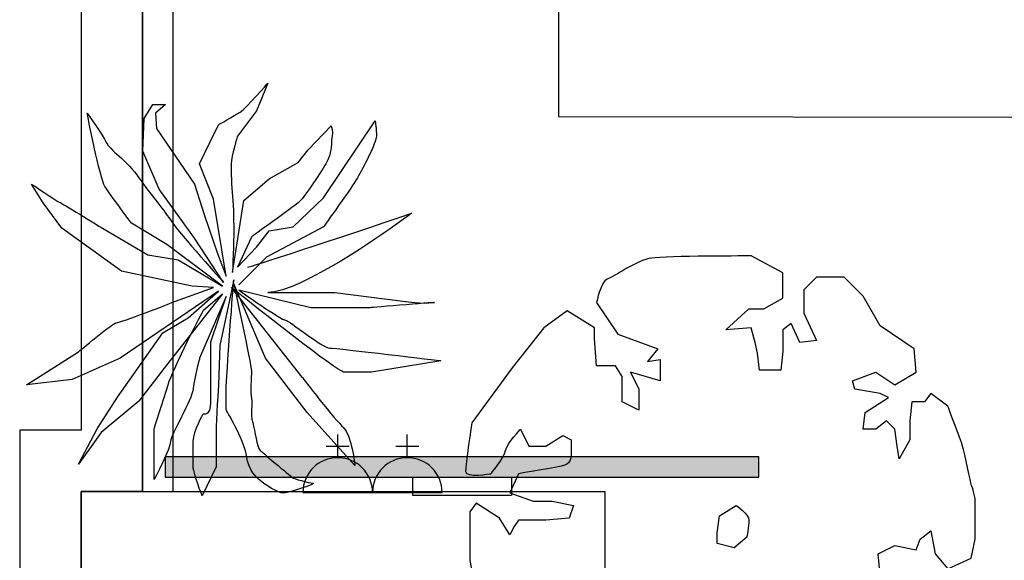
# Model space of a CAD drawing. Header units: millimetres. Extents: x -11575 to 52845, y -36266 to 23021.
# Tile 100 of 184: x 30000 to 32445, y 1584 to 2928. Entities that reach past the tile are written whole.
import ezdxf

# ---------------------------------------------------------------- set-up
doc = ezdxf.new("R2010")
doc.units = ezdxf.units.MM
doc.header["$MEASUREMENT"] = 0
doc.layers.add('GREY SCALE', color=9, linetype='Continuous', true_color=0x808080)
doc.layers.add('GREYSCALE', color=9, linetype='Continuous', lineweight=0, true_color=0x808080)

# ---------------------------------------------------------------- blocks, each defined once
blk = doc.blocks.new('FLOOR PLAN')
at = {"layer": 'GREYSCALE', "lineweight": -2, "ltscale": 0.25}
h = blk.add_hatch(color=0, dxfattribs=at)
h.dxf.hatch_style = 1
h.paths.add_polyline_path([(1836.2, 1841.3), (361, 1841.3), (361, 1790.4), (1836.2, 1790.4)])
at = {"layer": 'GREYSCALE', "color": 0, "lineweight": -2, "ltscale": 0.25}
for p, q in [((305, 8227.7), (304.8, 1755)), ((304.8, 1755), (304.8, 4141)), ((304.8, 4141), (304.8, 1755)), ((381, 1755), (381, 4141)), ((1338.3, 2991.8), (1338.3, 2687)), ((1338.3, 2687), (4221.9, 2683.5)), ((1836.2, 1841.3), (361, 1841.3)), ((361, 1841.3), (361, 1790.4)), ((1836.2, 1790.4), (1836.2, 1841.3)), ((361, 1790.4), (1836.2, 1790.4)), ((976.1, 1790.4), (1221.2, 1790.4)), ((976.1, 1745.1), (976.1, 1790.4)), ((1221.2, 1790.4), (1221.2, 1745.1)), ((152.4, 152.4), (152.4, 1755)), ((152.4, 1755), (1453.1, 1755)), ((152.4, 152.4), (152.4, 1755)), ((152.4, 1755), (1453.1, 1755)), ((152.4, 152.4), (152.4, 1755)), ((152.4, 1755), (1453.1, 1755)), ((304.8, 1755), (152.4, 1755)), ((152.4, 1755), (152.4, 152.4)), ((304.8, 1755), (381, 1755)), ((1221.2, 1745.1), (976.1, 1745.1)), ((1453.1, 1755), (1453.1, 152.4)), ((1453.1, 1755), (1453.1, 152.4)), ((1453.1, 1755), (1453.1, 152.4))]:
    blk.add_line(p, q, dxfattribs=at)
at = {"layer": 'GREYSCALE', "color": 0, "lineweight": -2, "ltscale": 0.2}
for p, q in [((152.6, 8091.7), (152.4, 1907.4)), ((152.4, 1907.4), (0, 1907.4)), ((0, 1907.4), (0, 0))]:
    blk.add_line(p, q, dxfattribs=at)
at = {"layer": 'GREYSCALE', "color": 0, "lineweight": -2}
for p, q in [((789.9, 1839), (789.9, 1896.6)), ((962.7, 1839), (962.7, 1896.6)), ((761.1, 1867.8), (818.7, 1867.8)), ((933.9, 1867.8), (991.5, 1867.8)), ((703.5, 1752.6), (876.3, 1752.6)), ((876.3, 1752.6), (1049.1, 1752.6))]:
    blk.add_line(p, q, dxfattribs=at)
for centre in [(789.9, 1752.6), (962.7, 1752.6)]:
    blk.add_arc(centre, 86.4, 0, 180, dxfattribs=at)
for points in [[(547.3, 2698.1), (563, 2707.4), (616.4, 2770.2), (616.4, 2770.2)], [(616.4, 2770.2), (616.4, 2770.2), (588.1, 2701.2), (588.1, 2701.2)], [(308.8, 2682.3), (308.8, 2682.3), (330.8, 2716.9), (330.8, 2716.9)], [(330.8, 2716.9), (330.8, 2716.9), (362.1, 2716.9), (362.1, 2716.9)], [(362.1, 2716.9), (362.1, 2716.9), (337, 2694.9), (337, 2694.9)], [(211.6, 2512.9), (199.1, 2531.7), (167.7, 2694.9), (167.7, 2694.9)], [(167.7, 2694.9), (167.7, 2694.9), (208.5, 2638.4), (214.7, 2622.7)], [(337, 2694.9), (337, 2694.9), (340.2, 2657.3), (340.2, 2657.3)], [(494, 2666.7), (494, 2666.7), (531.6, 2688.6), (547.3, 2698.1)], [(588.1, 2701.2), (588.1, 2701.2), (541, 2638.4), (541, 2638.4)], [(305.7, 2600.8), (305.7, 2600.8), (308.8, 2682.3), (308.8, 2682.3)], [(472, 2622.7), (472, 2622.7), (494, 2666.7), (494, 2666.7)], [(754.4, 2484.7), (754.4, 2484.7), (883, 2676.1), (883, 2676.1)], [(340.2, 2657.3), (340.2, 2657.3), (434.3, 2519.2), (434.3, 2519.2)], [(716.8, 2604), (716.8, 2604), (773.3, 2663.5), (773.3, 2663.5)], [(773.3, 2663.5), (773.3, 2663.5), (779.5, 2647.8), (776.4, 2638.4)], [(214.7, 2622.7), (221.1, 2607), (268, 2575.6), (296.3, 2534.9)], [(446.9, 2569.4), (446.9, 2569.4), (472, 2622.7), (472, 2622.7)], [(776.4, 2638.4), (773.3, 2629.1), (776.4, 2594.5), (760.6, 2569.4)], [(346.5, 2506.6), (346.5, 2506.6), (305.7, 2600.8), (305.7, 2600.8)], [(691.6, 2572.6), (691.6, 2572.6), (716.8, 2604), (716.8, 2604)], [(481.4, 2481.5), (481.4, 2481.5), (446.9, 2569.4), (446.9, 2569.4)], [(619.5, 2531.7), (619.5, 2531.7), (691.6, 2572.6), (691.6, 2572.6)], [(760.6, 2569.4), (745, 2544.3), (704.2, 2481.5), (691.6, 2472.2)], [(57.9, 2472.2), (57.9, 2472.2), (29.6, 2519.2), (29.6, 2519.2)], [(29.6, 2519.2), (29.6, 2519.2), (89.2, 2478.4), (101.8, 2472.2)], [(296.3, 2534.9), (311.1, 2513.5), (327.8, 2491.9), (342.9, 2472.3)], [(434.3, 2519.2), (434.3, 2519.2), (459.4, 2440.8), (459.4, 2440.8)], [(556.7, 2478.4), (556.7, 2478.4), (619.5, 2531.7), (619.5, 2531.7)], [(839.1, 2534.9), (826.6, 2512.9), (754.4, 2412.6), (754.4, 2412.6)], [(277.4, 2422), (277.4, 2422), (224.1, 2494.1), (211.6, 2512.9)], [(434.3, 2384.3), (434.3, 2384.3), (346.5, 2506.6), (346.5, 2506.6)], [(105, 2409.4), (105, 2409.4), (57.9, 2472.2), (57.9, 2472.2)], [(101.8, 2472.2), (114.3, 2465.9), (205.3, 2409.4), (205.3, 2409.4)], [(342.9, 2472.3), (356.6, 2454.7), (369, 2438.5), (377.9, 2425.2)], [(512.8, 2290.2), (512.8, 2290.2), (481.4, 2481.5), (481.4, 2481.5)], [(528.5, 2299.6), (528.5, 2299.6), (556.7, 2478.4), (556.7, 2478.4)], [(691.6, 2472.2), (679.1, 2462.8), (575.5, 2387.5), (575.5, 2387.5)], [(679.1, 2412.6), (679.1, 2412.6), (754.4, 2484.7), (754.4, 2484.7)], [(566.2, 2312.2), (566.2, 2312.2), (795.3, 2384.3), (974, 2447.1)], [(974, 2447.1), (974, 2447.1), (917.6, 2406.3), (917.6, 2406.3)], [(365.4, 2368.7), (365.4, 2368.7), (277.4, 2422), (277.4, 2422)], [(377.9, 2425.2), (396.7, 2396.8), (506.6, 2274.5), (506.6, 2274.5)], [(459.4, 2440.8), (459.4, 2440.8), (490.9, 2346.6), (490.9, 2346.6)], [(252.5, 2302.7), (252.5, 2302.7), (105, 2409.4), (105, 2409.4)], [(205.3, 2409.4), (205.3, 2409.4), (318.3, 2343.5), (318.3, 2343.5)], [(588.1, 2362.4), (588.1, 2362.4), (619.5, 2403.2), (619.5, 2403.2)], [(754.4, 2412.6), (754.4, 2412.6), (613.2, 2337.3), (613.2, 2337.3)], [(917.6, 2406.3), (917.6, 2406.3), (697.9, 2249.4), (616.4, 2249.4)], [(619.5, 2403.2), (619.5, 2403.2), (679.1, 2412.6), (679.1, 2412.6)], [(506.6, 2274.5), (506.6, 2274.5), (434.3, 2384.3), (434.3, 2384.3)], [(575.5, 2387.5), (575.5, 2387.5), (541, 2312.2), (541, 2312.2)], [(503.4, 2265.1), (503.4, 2265.1), (365.4, 2368.7), (365.4, 2368.7)], [(541, 2312.2), (541, 2312.2), (588.1, 2362.4), (588.1, 2362.4)], [(318.3, 2343.5), (318.3, 2343.5), (373.9, 2334.2), (373.9, 2334.2)], [(373.9, 2334.2), (373.9, 2334.2), (393.6, 2331), (393.6, 2331)], [(393.6, 2331), (393.6, 2331), (503.4, 2265.1), (503.4, 2265.1)], [(490.9, 2346.6), (490.9, 2346.6), (512.8, 2290.2), (512.8, 2290.2)], [(613.2, 2337.3), (613.2, 2337.3), (544.2, 2268.3), (544.2, 2268.3)], [(428.1, 2265.1), (428.1, 2265.1), (252.5, 2302.7), (252.5, 2302.7)], [(531.6, 2280.8), (531.6, 2280.8), (497.2, 2117.6), (497.2, 2117.6)], [(494, 2252.5), (494, 2252.5), (249.2, 2086.3), (249.2, 2086.3)], [(377.9, 2224.3), (377.9, 2224.3), (481.4, 2262), (481.4, 2262)], [(418.7, 2186.6), (418.7, 2186.6), (494, 2252.5), (494, 2252.5)], [(481.4, 2262), (481.4, 2262), (428.1, 2265.1), (428.1, 2265.1)], [(533.9, 2255.1), (528.5, 2259.6), (525.3, 2262), (525.3, 2262)], [(525.3, 2262), (525.3, 2262), (701.1, 2039.2), (701.1, 2039.2)], [(610.2, 2086.3), (610.2, 2086.3), (531.6, 2271.3), (531.6, 2271.3)], [(723.1, 2211.7), (723.1, 2211.7), (544.2, 2255.7), (544.2, 2255.7)], [(503.4, 2246.2), (503.4, 2246.2), (359, 2061.2), (359, 2061.2)], [(512.8, 2240), (512.8, 2240), (446.9, 2086.3), (446.9, 2086.3)], [(456.3, 2205.5), (456.3, 2205.5), (486.3, 2231.4), (486.3, 2231.4)], [(475.1, 2127), (475.1, 2127), (512.8, 2240), (512.8, 2240)], [(486.3, 2231.4), (486.3, 2231.4), (503.4, 2246.2), (503.4, 2246.2)], [(616.4, 2249.4), (616.4, 2249.4), (782.6, 2249.4), (782.6, 2249.4)], [(782.6, 2249.4), (782.6, 2249.4), (958.3, 2227.4), (958.3, 2227.4)], [(368.5, 2020.4), (381, 2061.2), (456.3, 2205.5), (456.3, 2205.5)], [(870.5, 2211.7), (870.5, 2211.7), (723.1, 2211.7), (723.1, 2211.7)], [(355.9, 2149), (355.9, 2149), (418.7, 2186.6), (418.7, 2186.6)], [(243, 1989), (243, 1989), (355.9, 2149), (355.9, 2149)], [(497.2, 2117.6), (497.2, 2117.6), (494, 2020.4), (494, 2020.4)], [(17, 2020.4), (17, 2020.4), (145.7, 2101.9), (145.7, 2101.9)], [(249.2, 2086.3), (249.2, 2086.3), (130, 2032.9), (130, 2032.9)], [(446.9, 2086.3), (446.9, 2086.3), (434.3, 2039.2), (431.2, 2010.9)], [(713.6, 1951.4), (713.6, 1951.4), (610.2, 2086.3), (610.2, 2086.3)], [(1046.2, 2080), (1046.2, 2080), (873.6, 2051.8), (873.6, 2051.8)], [(359, 2061.2), (359, 2061.2), (296.3, 1979.5), (296.3, 1979.5)], [(130, 2032.9), (130, 2032.9), (17, 2020.4), (17, 2020.4)], [(701.1, 2039.2), (701.1, 2039.2), (785.8, 1929.4), (804.6, 1913.7)], [(334, 1910.5), (334, 1910.5), (355.9, 1979.5), (368.5, 2020.4)], [(192.8, 1910.5), (192.8, 1910.5), (243, 1989), (243, 1989)], [(575.5, 1985.8), (578.7, 1973.3), (572.4, 1948.2), (578.7, 1926.3)], [(296.3, 1979.5), (296.3, 1979.5), (202.1, 1901.2), (202.1, 1901.2)], [(563, 1844.6), (556.7, 1885.4), (512.8, 1957.6), (512.8, 1957.6)], [(832.8, 1819.6), (832.8, 1819.6), (713.6, 1951.4), (713.6, 1951.4)], [(145.7, 1822.7), (145.7, 1822.7), (192.8, 1910.5), (192.8, 1910.5)], [(334, 1785), (334, 1785), (334, 1910.5), (334, 1910.5)], [(578.7, 1926.3), (585, 1904.3), (588.1, 1866.6), (597.4, 1857.2)], [(804.6, 1913.7), (823.5, 1898), (832.8, 1819.6), (832.8, 1819.6)], [(202.1, 1901.2), (202.1, 1901.2), (145.7, 1822.7), (145.7, 1822.7)], [(597.4, 1781.9), (588.1, 1791.3), (569.2, 1803.8), (563, 1844.6)], [(597.4, 1857.2), (606.9, 1847.8), (679.1, 1788.2), (679.1, 1788.2)], [(487.7, 1816.4), (487.7, 1816.4), (453.1, 1744.3), (453.1, 1744.3)]]:
    blk.add_open_spline(points, degree=3, dxfattribs=at)
for points, knots in [([(883, 2676.1), (883, 2676.1), (886.1, 2654.2), (886.1, 2638.4), (886.1, 2622.7), (851.7, 2556.8), (839.1, 2534.9)], [129, 129, 129, 129, 130, 130, 130, 131, 131, 131, 131]), ([(541, 2638.4), (541, 2638.4), (525.3, 2588.2), (525.3, 2569.4), (525.3, 2550.6), (525.3, 2512.9), (528.5, 2487.8), (531.6, 2462.8), (531.6, 2415.7), (531.6, 2400), (531.6, 2384.3), (528.5, 2299.6), (528.5, 2299.6)], [110, 110, 110, 110, 111, 111, 111, 112, 112, 112, 113, 113, 113, 114, 114, 114, 114]), ([(1433, 2067.2), (1433, 2067.2), (1480.2, 2067.2), (1480.2, 2067.2), (1480.2, 2067.2), (1496.1, 2040.9), (1496.1, 2040.9), (1496.1, 2040.9), (1496.1, 1977.9), (1496.1, 1977.9), (1496.1, 1977.9), (1538.1, 1956.8), (1538.1, 1956.8), (1538.1, 1956.8), (1538.1, 2009.4), (1538.1, 2009.4), (1538.1, 2009.4), (1517, 2051.4), (1517, 2051.4), (1517, 2051.4), (1590.6, 2030.4), (1590.6, 2030.4), (1590.6, 2030.4), (1590.6, 2082.9), (1590.6, 2082.9), (1590.6, 2082.9), (1559, 2077.7), (1559, 2077.7), (1559, 2077.7), (1585.3, 2109.2), (1585.3, 2109.2), (1585.3, 2109.2), (1485.5, 2146), (1485.5, 2146), (1485.5, 2146), (1433, 2224.8), (1433, 2224.8), (1433, 2224.8), (1443.5, 2277.4), (1459.2, 2282.6), (1475, 2287.9), (1532.7, 2329.9), (1569.6, 2335.2), (1606.3, 2340.4), (1816.7, 2340.4), (1816.7, 2340.4), (1816.7, 2340.4), (1895.3, 2298.4), (1895.3, 2298.4), (1895.3, 2298.4), (1895.3, 2235.3), (1895.3, 2235.3), (1895.3, 2235.3), (1848.1, 2209), (1848.1, 2209), (1848.1, 2209), (1811.3, 2209), (1811.3, 2209), (1811.3, 2209), (1753.5, 2156.5), (1753.5, 2156.5), (1753.5, 2156.5), (1816.7, 2161.8), (1816.7, 2161.8), (1816.7, 2161.8), (1827.1, 2125), (1827.1, 2125), (1827.1, 2125), (1832.3, 2098.7), (1832.3, 2098.7), (1832.3, 2098.7), (1837.6, 2056.7), (1837.6, 2056.7), (1837.6, 2056.7), (1890.1, 2056.7), (1890.1, 2056.7), (1890.1, 2056.7), (1895.3, 2103.9), (1895.3, 2103.9), (1895.3, 2103.9), (1895.3, 2156.5), (1895.3, 2156.5), (1895.3, 2156.5), (1916.4, 2172.3), (1916.4, 2172.3), (1916.4, 2172.3), (1937.4, 2125), (1937.4, 2125), (1937.4, 2125), (1979.4, 2130.2), (1979.4, 2130.2), (1979.4, 2130.2), (1947.9, 2198.5), (1947.9, 2198.5), (1947.9, 2198.5), (1947.9, 2256.3), (1947.9, 2256.3), (1947.9, 2256.3), (1979.4, 2287.9), (1979.4, 2287.9), (1979.4, 2287.9), (2047.7, 2287.9), (2047.7, 2287.9), (2047.7, 2287.9), (2094.9, 2240.5), (2094.9, 2240.5), (2094.9, 2240.5), (2137.1, 2167), (2137.1, 2167), (2137.1, 2167), (2221.2, 2109.2), (2221.2, 2109.2), (2221.2, 2109.2), (2226.4, 2051.4), (2226.4, 2051.4), (2226.4, 2051.4), (2173.8, 2019.9), (2173.8, 2019.9), (2173.8, 2019.9), (2126.5, 2051.4), (2126.5, 2051.4), (2126.5, 2051.4), (2068.7, 2030.4), (2068.7, 2030.4), (2068.7, 2030.4), (2074.1, 2009.4), (2074.1, 2009.4), (2074.1, 2009.4), (2137.1, 1998.9), (2137.1, 1998.9), (2137.1, 1998.9), (2158.1, 1988.3), (2158.1, 1988.3), (2158.1, 1988.3), (2100.2, 1951.6), (2100.2, 1951.6), (2100.2, 1951.6), (2094.9, 1909.5), (2094.9, 1909.5), (2094.9, 1909.5), (2126.5, 1909.5), (2126.5, 1909.5), (2126.5, 1909.5), (2152.8, 1930.5), (2152.8, 1930.5), (2152.8, 1930.5), (2173.8, 1909.5), (2173.8, 1909.5), (2173.8, 1909.5), (2179.1, 1867.5), (2179.1, 1867.5), (2179.1, 1867.5), (2184.4, 1836), (2184.4, 1836), (2184.4, 1836), (2210.6, 1883.3), (2210.6, 1883.3), (2210.6, 1883.3), (2210.6, 1930.5), (2210.6, 1930.5), (2210.6, 1930.5), (2215.9, 1977.9), (2215.9, 1977.9), (2215.9, 1977.9), (2247.4, 1977.9), (2247.4, 1977.9), (2247.4, 1977.9), (2263.2, 1998.9), (2263.2, 1998.9), (2263.2, 1998.9), (2305.2, 1967.4), (2305.2, 1967.4), (2305.2, 1967.4), (2336.7, 1883.3), (2341.9, 1867.5), (2347.3, 1851.8), (2363, 1772.9), (2363, 1772.9), (2363, 1772.9), (2373.4, 1746.8), (2373.4, 1730.9), (2373.4, 1715.2), (2373.4, 1636.3), (2373.4, 1636.3), (2373.4, 1636.3), (2363, 1589), (2363, 1589), (2363, 1589), (2305.2, 1562.8), (2305.2, 1562.8), (2305.2, 1562.8), (2273.7, 1599.6), (2273.7, 1599.6), (2273.7, 1599.6), (2263.2, 1657.4), (2263.2, 1657.4), (2263.2, 1657.4), (2236.8, 1636.3), (2236.8, 1636.3), (2236.8, 1636.3), (2226.4, 1610.1), (2226.4, 1610.1), (2226.4, 1610.1), (2173.8, 1620.6), (2173.8, 1620.6), (2173.8, 1620.6), (2131.8, 1599.6), (2131.8, 1599.6), (2131.8, 1599.6), (2137.1, 1547.1), (2137.1, 1547.1), (2137.1, 1547.1), (2179.1, 1536.5), (2179.1, 1536.5), (2179.1, 1536.5), (2163.3, 1515.4), (2194.8, 1489.2), (2226.4, 1462.9), (2252.7, 1505), (2252.7, 1505), (2252.7, 1505), (2258, 1531.3), (2258, 1531.3), (2258, 1531.3), (2305.2, 1531.3), (2305.2, 1531.3), (2305.2, 1531.3), (2326.2, 1478.7), (2326.2, 1478.7), (2326.2, 1478.7), (2368.3, 1462.9), (2368.3, 1462.9), (2368.3, 1462.9), (2341.9, 1405.1), (2341.9, 1405.1), (2341.9, 1405.1), (2310.4, 1347.3), (2310.4, 1347.3), (2310.4, 1347.3), (2268.4, 1263.2), (2268.4, 1263.2), (2268.4, 1263.2), (2184.4, 1163.5), (2184.4, 1163.5), (2184.4, 1163.5), (2131.8, 1089.9), (2131.8, 1089.9), (2131.8, 1089.9), (2094.9, 1084.6), (2094.9, 1084.6), (2094.9, 1084.6), (2042.5, 1095.1), (2042.5, 1095.1), (2042.5, 1095.1), (2063.4, 1137.1), (2063.4, 1137.1), (2063.4, 1137.1), (2047.7, 1163.5), (2047.7, 1163.5), (2047.7, 1163.5), (2000.4, 1131.9), (2000.4, 1131.9), (2000.4, 1131.9), (2000.4, 1095.1), (2000.4, 1095.1), (2000.4, 1095.1), (2005.7, 1063.7), (2005.7, 1063.7), (2005.7, 1063.7), (1947.9, 1005.7), (1932.1, 1005.7), (1916.4, 1005.7), (1800.7, 1000.5), (1800.7, 1000.5), (1800.7, 1000.5), (1727.2, 1005.7), (1727.2, 1005.7), (1727.2, 1005.7), (1706.2, 1053.1), (1706.2, 1053.1), (1706.2, 1053.1), (1716.7, 1068.9), (1716.7, 1068.9), (1716.7, 1068.9), (1716.7, 1126.6), (1716.7, 1126.6), (1716.7, 1126.6), (1685.1, 1163.5), (1685.1, 1163.5), (1685.1, 1163.5), (1690.5, 1168.7), (1706.2, 1168.7), (1722, 1168.7), (1769.2, 1174), (1769.2, 1174), (1769.2, 1174), (1779.8, 1195), (1779.8, 1210.7), (1779.8, 1226.5), (1748.3, 1242.2), (1748.3, 1242.2), (1748.3, 1242.2), (1706.2, 1216), (1706.2, 1216), (1706.2, 1216), (1690.5, 1237), (1690.5, 1252.8), (1690.5, 1268.5), (1680, 1289.6), (1680, 1289.6), (1680, 1289.6), (1643.1, 1289.6), (1643.1, 1289.6), (1643.1, 1289.6), (1643.1, 1252.8), (1643.1, 1252.8), (1643.1, 1252.8), (1653.6, 1210.7), (1653.6, 1210.7), (1653.6, 1210.7), (1616.8, 1184.4), (1616.8, 1184.4), (1616.8, 1184.4), (1595.8, 1163.5), (1595.8, 1163.5), (1595.8, 1163.5), (1627.4, 1131.9), (1627.4, 1131.9), (1627.4, 1131.9), (1659, 1116.2), (1659, 1116.2), (1659, 1116.2), (1669.4, 1032.1), (1669.4, 1032.1), (1669.4, 1032.1), (1527.6, 1026.9), (1527.6, 1026.9), (1527.6, 1026.9), (1401.5, 1110.9), (1401.5, 1110.9), (1401.5, 1110.9), (1275.4, 1195), (1275.4, 1195), (1275.4, 1195), (1291, 1210.7), (1291, 1210.7), (1291, 1210.7), (1359.4, 1210.7), (1359.4, 1210.7), (1359.4, 1210.7), (1385.6, 1231.7), (1385.6, 1231.7), (1385.6, 1231.7), (1348.9, 1279), (1348.9, 1279), (1348.9, 1279), (1401.5, 1331.6), (1401.5, 1331.6), (1401.5, 1331.6), (1412, 1368.4), (1412, 1368.4), (1412, 1368.4), (1443.5, 1357.8), (1459.2, 1347.3), (1475, 1336.8), (1548.6, 1331.6), (1548.6, 1331.6), (1548.6, 1331.6), (1511.8, 1368.4), (1511.8, 1368.4), (1511.8, 1368.4), (1459.2, 1373.6), (1459.2, 1373.6), (1459.2, 1373.6), (1438.2, 1415.7), (1438.2, 1415.7), (1438.2, 1415.7), (1396.2, 1415.7), (1396.2, 1415.7), (1396.2, 1415.7), (1375.2, 1447.2), (1375.2, 1447.2), (1375.2, 1447.2), (1343.6, 1410.4), (1343.6, 1410.4), (1343.6, 1410.4), (1354.1, 1347.3), (1354.1, 1347.3), (1354.1, 1347.3), (1312.1, 1331.6), (1312.1, 1331.6), (1312.1, 1331.6), (1291, 1321.1), (1291, 1321.1), (1291, 1321.1), (1291, 1294.8), (1291, 1294.8), (1291, 1294.8), (1249, 1279), (1249, 1279), (1249, 1279), (1191.3, 1289.6), (1191.3, 1289.6), (1191.3, 1289.6), (1144, 1447.2), (1144, 1447.2), (1144, 1447.2), (1117.7, 1583.8), (1117.7, 1583.8), (1117.7, 1583.8), (1117.7, 1704.7), (1117.7, 1704.7), (1117.7, 1704.7), (1133.5, 1725.7), (1133.5, 1725.7), (1133.5, 1725.7), (1191.3, 1688.9), (1191.3, 1688.9), (1191.3, 1688.9), (1217.5, 1646.9), (1217.5, 1646.9), (1217.5, 1646.9), (1228, 1667.9), (1228, 1667.9), (1228, 1667.9), (1238.5, 1683.7), (1238.5, 1683.7), (1238.5, 1683.7), (1306.9, 1683.7), (1306.9, 1683.7), (1306.9, 1683.7), (1364.6, 1688.9), (1364.6, 1688.9), (1364.6, 1688.9), (1375.2, 1720.4), (1375.2, 1720.4), (1375.2, 1720.4), (1322.5, 1730.9), (1322.5, 1730.9), (1322.5, 1730.9), (1275.4, 1730.9), (1275.4, 1730.9), (1275.4, 1730.9), (1217.5, 1751.9), (1217.5, 1751.9), (1217.5, 1751.9), (1238.5, 1799.2), (1238.5, 1799.2), (1238.5, 1799.2), (1338.4, 1815), (1354.1, 1820.2), (1369.9, 1825.4), (1369.9, 1846.5), (1369.9, 1846.5), (1369.9, 1846.5), (1369.9, 1883.3), (1369.9, 1883.3), (1369.9, 1883.3), (1348.9, 1893.8), (1348.9, 1893.8), (1348.9, 1893.8), (1306.9, 1867.5), (1306.9, 1867.5), (1306.9, 1867.5), (1264.8, 1867.5), (1264.8, 1867.5), (1264.8, 1867.5), (1243.9, 1909.5), (1243.9, 1909.5), (1243.9, 1909.5), (1212.3, 1878), (1207, 1857), (1201.8, 1836), (1170.3, 1799.2), (1170.3, 1799.2), (1170.3, 1799.2), (1107.3, 1788.7), (1107.3, 1804.4), (1107.3, 1820.2), (1122.9, 1925.3), (1122.9, 1925.3), (1122.9, 1925.3), (1222.8, 2062), (1222.8, 2062), (1222.8, 2062), (1301.6, 2161.8), (1301.6, 2161.8), (1301.6, 2161.8), (1359.4, 2203.8), (1359.4, 2203.8), (1359.4, 2203.8), (1427.7, 2161.8), (1427.7, 2161.8), (1427.7, 2161.8), (1427.7, 2135), (1427.7, 2135), (1427.7, 2135), (1433, 2067.2), (1433, 2067.2)], [0, 0, 0, 0, 1, 1, 1, 2, 2, 2, 3, 3, 3, 4, 4, 4, 5, 5, 5, 6, 6, 6, 7, 7, 7, 8, 8, 8, 9, 9, 9, 10, 10, 10, 11, 11, 11, 12, 12, 12, 13, 13, 13, 14, 14, 14, 15, 15, 15, 16, 16, 16, 17, 17, 17, 18, 18, 18, 19, 19, 19, 20, 20, 20, 21, 21, 21, 22, 22, 22, 23, 23, 23, 24, 24, 24, 25, 25, 25, 26, 26, 26, 27, 27, 27, 28, 28, 28, 29, 29, 29, 30, 30, 30, 31, 31, 31, 32, 32, 32, 33, 33, 33, 34, 34, 34, 35, 35, 35, 36, 36, 36, 37, 37, 37, 38, 38, 38, 39, 39, 39, 40, 40, 40, 41, 41, 41, 42, 42, 42, 43, 43, 43, 44, 44, 44, 45, 45, 45, 46, 46, 46, 47, 47, 47, 48, 48, 48, 49, 49, 49, 50, 50, 50, 51, 51, 51, 52, 52, 52, 53, 53, 53, 54, 54, 54, 55, 55, 55, 56, 56, 56, 57, 57, 57, 58, 58, 58, 59, 59, 59, 60, 60, 60, 61, 61, 61, 62, 62, 62, 63, 63, 63, 64, 64, 64, 65, 65, 65, 66, 66, 66, 67, 67, 67, 68, 68, 68, 69, 69, 69, 70, 70, 70, 71, 71, 71, 72, 72, 72, 73, 73, 73, 74, 74, 74, 75, 75, 75, 76, 76, 76, 77, 77, 77, 78, 78, 78, 79, 79, 79, 80, 80, 80, 81, 81, 81, 82, 82, 82, 83, 83, 83, 84, 84, 84, 85, 85, 85, 86, 86, 86, 87, 87, 87, 88, 88, 88, 89, 89, 89, 90, 90, 90, 91, 91, 91, 92, 92, 92, 93, 93, 93, 94, 94, 94, 95, 95, 95, 96, 96, 96, 97, 97, 97, 98, 98, 98, 99, 99, 99, 100, 100, 100, 101, 101, 101, 102, 102, 102, 103, 103, 103, 104, 104, 104, 105, 105, 105, 106, 106, 106, 107, 107, 107, 108, 108, 108, 109, 109, 109, 110, 110, 110, 111, 111, 111, 112, 112, 112, 113, 113, 113, 114, 114, 114, 115, 115, 115, 116, 116, 116, 117, 117, 117, 118, 118, 118, 119, 119, 119, 120, 120, 120, 121, 121, 121, 122, 122, 122, 123, 123, 123, 124, 124, 124, 125, 125, 125, 126, 126, 126, 127, 127, 127, 128, 128, 128, 129, 129, 129, 130, 130, 130, 131, 131, 131, 132, 132, 132, 133, 133, 133, 134, 134, 134, 135, 135, 135, 136, 136, 136, 137, 137, 137, 138, 138, 138, 139, 139, 139, 140, 140, 140, 141, 141, 141, 142, 142, 142, 143, 143, 143, 144, 144, 144, 145, 145, 145, 146, 146, 146, 147, 147, 147, 148, 148, 148, 149, 149, 149, 150, 150, 150, 151, 151, 151, 152, 152, 152, 153, 153, 153, 154, 154, 154, 155, 155, 155, 156, 156, 156, 157, 157, 157, 158, 158, 158, 159, 159, 159, 160, 160, 160, 161, 161, 161, 162, 162, 162, 163, 163, 163, 164, 164, 164, 165, 165, 165, 166, 166, 166, 166]), ([(512.8, 1957.6), (512.8, 1957.6), (512.8, 1979.5), (512.8, 2007.8), (512.8, 2036.1), (531.6, 2280.8), (531.6, 2280.8)], [32, 32, 32, 32, 33, 33, 33, 34, 34, 34, 34]), ([(531.6, 2271.3), (531.6, 2271.3), (575.5, 2070.5), (575.5, 2054.8), (575.5, 2039.2), (572.5, 1998.4), (575.5, 1985.8)], [22, 22, 22, 22, 23, 23, 23, 24, 24, 24, 24]), ([(873.6, 2051.8), (873.6, 2051.8), (820.3, 2051.8), (804.6, 2051.8), (790.6, 2051.8), (579.2, 2219.2), (533.9, 2255.1)], [13, 13, 13, 13, 14, 14, 14, 15, 15, 15, 15]), ([(544.2, 2255.7), (544.2, 2255.7), (650.9, 2180.4), (660.2, 2180.4), (669.6, 2180.4), (751.3, 2111.4), (770.1, 2111.4), (789, 2111.4), (1046.2, 2080), (1046.2, 2080)], [9, 9, 9, 9, 10, 10, 10, 11, 11, 11, 12, 12, 12, 12]), ([(958.3, 2227.4), (958.3, 2227.4), (999.2, 2221.1), (1027.3, 2224.3), (1055.5, 2227.4), (870.5, 2211.7), (870.5, 2211.7)], [5, 5, 5, 5, 6, 6, 6, 7, 7, 7, 7]), ([(145.7, 2101.9), (145.7, 2101.9), (230.5, 2174.1), (239.8, 2174.1), (249.2, 2174.1), (377.9, 2224.3), (377.9, 2224.3)], [67, 67, 67, 67, 68, 68, 68, 69, 69, 69, 69]), ([(456.3, 1948.2), (456.3, 1948.2), (475.1, 1941.9), (475.1, 1976.5), (475.1, 2010.9), (475.1, 2127), (475.1, 2127)], [42, 42, 42, 42, 43, 43, 43, 44, 44, 44, 44]), ([(431.2, 2010.9), (428.1, 1982.7), (374.8, 1894.8), (374.8, 1879.2), (374.8, 1863.5), (334, 1785), (334, 1785)], [47, 47, 47, 47, 48, 48, 48, 49, 49, 49, 49]), ([(494, 2020.4), (494, 2020.4), (487.7, 1929.4), (487.7, 1904.3), (487.7, 1879.2), (487.7, 1816.4), (487.7, 1816.4)], [36, 36, 36, 36, 37, 37, 37, 38, 38, 38, 38]), ([(453.1, 1744.3), (453.1, 1744.3), (431.2, 1800.7), (431.2, 1813.3), (431.2, 1825.9), (431.2, 1850.9), (431.2, 1879.2), (431.2, 1907.4), (456.3, 1948.2), (456.3, 1948.2)], [39, 39, 39, 39, 40, 40, 40, 41, 41, 41, 42, 42, 42, 42]), ([(679.1, 1788.2), (679.1, 1788.2), (716.8, 1775.6), (729.3, 1775.6), (741.8, 1775.6), (663.3, 1750.5), (653.9, 1750.5), (644.6, 1750.5), (606.9, 1772.5), (597.4, 1781.9)], [27, 27, 27, 27, 28, 28, 28, 29, 29, 29, 30, 30, 30, 30]), ([(1732.4, 1625.8), (1732.4, 1625.8), (1774.5, 1615.3), (1774.5, 1615.3), (1774.5, 1615.3), (1806, 1641.6), (1806, 1641.6), (1806, 1641.6), (1811.3, 1667.9), (1811.3, 1683.7), (1811.3, 1699.4), (1779.8, 1720.4), (1779.8, 1720.4), (1779.8, 1720.4), (1737.7, 1694.2), (1737.7, 1694.2), (1737.7, 1694.2), (1732.4, 1652.1), (1732.4, 1652.1), (1732.4, 1652.1), (1732.4, 1625.8), (1732.4, 1625.8)], [0, 0, 0, 0, 1, 1, 1, 2, 2, 2, 3, 3, 3, 4, 4, 4, 5, 5, 5, 6, 6, 6, 7, 7, 7, 7])]:
    blk.add_open_spline(points, degree=3, knots=knots, dxfattribs=at)

msp = doc.modelspace()

# ---------------------------------------------------------------- block references
at = {"layer": 'GREY SCALE'}
msp.add_blockref('FLOOR PLAN', (30000, 0), dxfattribs=at)

doc.saveas('drawing.dxf')
